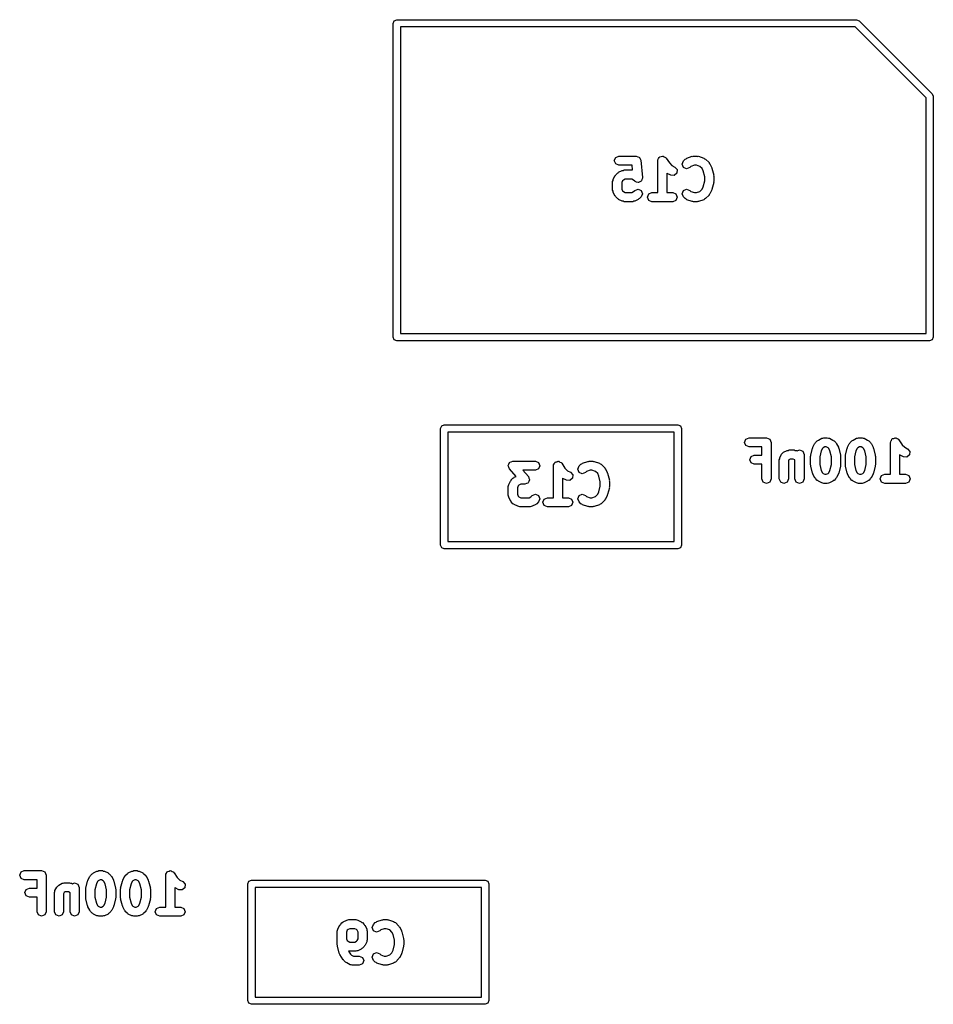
# Model space of a CAD drawing. Extents: x -30 to 247, y -88 to 102.
# Tile 23 of 26: x 118 to 130, y 45 to 58. Entities that reach past the tile are written whole.
import ezdxf

# ---------------------------------------------------------------- set-up
doc = ezdxf.new("R2010")
doc.units = 0
doc.layers.add('BLACK', color=7, linetype='CONTINUOUS')

msp = doc.modelspace()

# ---------------------------------------------------------------- linework, layer by layer
at = {"layer": 'BLACK', "linetype": 'CONTINUOUS'}
for p, q in [((122.69, 58.27), (122.705, 58.3054)), ((122.705, 58.3054), (122.74, 58.32)), ((122.74, 58.32), (129.04, 58.32)), ((129.04, 58.32), (129.075, 58.3054)), ((129.075, 58.3054), (130.075, 57.3054)), ((122.69, 53.97), (122.69, 58.27)), ((122.79, 58.22), (122.79, 54.02)), ((129.019, 58.22), (122.79, 58.22)), ((129.99, 57.2493), (129.019, 58.22)), ((129.99, 54.02), (129.99, 57.2493)), ((130.075, 57.3054), (130.09, 57.27)), ((130.09, 57.27), (130.09, 53.97)), ((125.72, 56.3887), (125.739, 56.4329)), ((125.739, 56.3445), (125.72, 56.3887)), ((125.739, 56.4329), (125.783, 56.4512)), ((125.783, 56.4512), (126.021, 56.4512)), ((126.021, 56.4512), (126.04, 56.4431)), ((126.04, 56.4431), (126.061, 56.4371)), ((126.061, 56.4371), (126.062, 56.4342)), ((126.062, 56.4342), (126.065, 56.4329)), ((126.065, 56.4329), (126.073, 56.4134)), ((126.073, 56.4134), (126.083, 56.3949)), ((126.083, 56.3949), (126.107, 56.1568)), ((126.316, 56.3887), (126.318, 56.3946)), ((126.316, 55.9512), (126.316, 56.3887)), ((126.317, 56.4009), (126.327, 56.4161)), ((126.318, 56.3946), (126.317, 56.4009)), ((126.327, 56.4161), (126.334, 56.4329)), ((126.334, 56.4329), (126.34, 56.4353)), ((126.34, 56.4353), (126.343, 56.4407)), ((126.343, 56.4407), (126.361, 56.4442)), ((126.361, 56.4442), (126.378, 56.4512)), ((126.378, 56.4512), (126.384, 56.4487)), ((126.384, 56.4487), (126.39, 56.45)), ((126.39, 56.45), (126.405, 56.4399)), ((126.405, 56.4399), (126.422, 56.4329)), ((126.422, 56.4329), (126.425, 56.4269)), ((126.425, 56.4269), (126.43, 56.4234)), ((126.43, 56.4234), (126.474, 56.3571)), ((126.667, 56.3853), (126.691, 56.4091)), ((126.691, 56.4091), (126.704, 56.4146)), ((126.704, 56.4146), (126.715, 56.4242)), ((126.715, 56.4242), (126.787, 56.448)), ((126.787, 56.448), (126.797, 56.4473)), ((126.797, 56.4473), (126.807, 56.4512)), ((126.807, 56.4512), (126.854, 56.4512)), ((126.854, 56.4512), (126.864, 56.4473)), ((126.864, 56.4473), (126.874, 56.448)), ((126.874, 56.448), (126.945, 56.4242)), ((126.945, 56.4242), (126.956, 56.4146)), ((126.956, 56.4146), (126.97, 56.4091)), ((126.97, 56.4091), (127.018, 56.3615)), ((125.783, 56.3262), (125.739, 56.3445)), ((125.779, 56.2303), (125.826, 56.2541)), ((125.964, 56.3262), (125.783, 56.3262)), ((125.826, 56.2541), (125.841, 56.2551)), ((125.841, 56.2551), (125.854, 56.2607)), ((125.854, 56.2607), (125.971, 56.2607)), ((125.971, 56.2607), (125.964, 56.3262)), ((126.474, 56.3571), (126.51, 56.321)), ((126.51, 56.321), (126.549, 56.3017)), ((126.549, 56.3017), (126.58, 56.2656)), ((126.58, 56.2656), (126.577, 56.2179)), ((126.649, 56.3411), (126.667, 56.3853)), ((126.667, 56.2969), (126.649, 56.3411)), ((126.711, 56.2786), (126.667, 56.2969)), ((126.756, 56.2969), (126.711, 56.2786)), ((126.769, 56.3103), (126.756, 56.2969)), ((126.817, 56.3262), (126.769, 56.3103)), ((126.844, 56.3262), (126.817, 56.3262)), ((126.892, 56.3103), (126.844, 56.3262)), ((126.922, 56.2802), (126.892, 56.3103)), ((126.938, 56.2478), (126.922, 56.2802)), ((127.018, 56.3615), (127.021, 56.352)), ((127.021, 56.352), (127.029, 56.3452)), ((127.029, 56.3452), (127.053, 56.2976)), ((127.053, 56.2976), (127.054, 56.2905)), ((127.054, 56.2905), (127.058, 56.2848)), ((127.058, 56.2848), (127.082, 56.1896)), ((125.702, 56.1164), (125.703, 56.1309)), ((125.703, 56.1309), (125.727, 56.1785)), ((125.727, 56.1785), (125.735, 56.1853)), ((125.735, 56.1853), (125.739, 56.1948)), ((125.739, 56.1948), (125.762, 56.2186)), ((125.762, 56.2186), (125.772, 56.2225)), ((125.772, 56.2225), (125.779, 56.2303)), ((125.844, 56.123), (125.834, 56.1136)), ((125.869, 56.1357), (125.844, 56.123)), ((125.959, 56.1357), (125.869, 56.1357)), ((125.984, 56.123), (125.959, 56.1357)), ((126.001, 56.1064), (125.984, 56.123)), ((126.099, 56.1312), (126.093, 56.111)), ((126.107, 56.1506), (126.099, 56.1312)), ((126.107, 56.1568), (126.106, 56.1536)), ((126.106, 56.1536), (126.107, 56.1506)), ((126.445, 56.2137), (126.441, 56.2193)), ((126.441, 56.2193), (126.441, 55.9512)), ((126.493, 56.1899), (126.445, 56.2137)), ((126.541, 56.1865), (126.493, 56.1899)), ((126.577, 56.2179), (126.541, 56.1865)), ((126.958, 56.1667), (126.938, 56.2478)), ((126.958, 56.1107), (126.958, 56.1667)), ((127.082, 56.1896), (127.08, 56.1817)), ((127.08, 56.1817), (127.083, 56.1744)), ((127.083, 56.1744), (127.083, 56.103)), ((125.697, 56.103), (125.702, 56.1164)), ((125.697, 55.9839), (125.697, 56.103)), ((125.702, 55.9705), (125.697, 55.9839)), ((125.834, 56.1136), (125.822, 56.0882)), ((125.822, 56.0882), (125.822, 55.9987)), ((125.822, 55.9987), (125.834, 55.9733)), ((126.004, 56.1051), (126.001, 56.1064)), ((126.001, 55.9805), (126.045, 55.9988)), ((126.005, 56.1022), (126.004, 56.1051)), ((126.025, 56.0961), (126.005, 56.1022)), ((126.045, 56.0881), (126.025, 56.0961)), ((126.048, 56.0894), (126.045, 56.0881)), ((126.045, 55.9988), (126.089, 55.9805)), ((126.051, 56.0884), (126.048, 56.0894)), ((126.07, 56.0983), (126.051, 56.0884)), ((126.089, 56.1064), (126.07, 56.0983)), ((126.09, 56.1095), (126.089, 56.1064)), ((126.093, 56.111), (126.09, 56.1095)), ((126.667, 55.9805), (126.711, 55.9988)), ((126.711, 55.9988), (126.756, 55.9805)), ((126.892, 55.9671), (126.922, 55.9971)), ((126.922, 55.9971), (126.938, 56.0296)), ((126.938, 56.0296), (126.958, 56.1107)), ((127.054, 55.9869), (127.053, 55.9798)), ((127.058, 55.9926), (127.054, 55.9869)), ((127.082, 56.0878), (127.058, 55.9926)), ((127.083, 56.103), (127.08, 56.0957)), ((127.08, 56.0957), (127.082, 56.0878)), ((125.703, 55.956), (125.702, 55.9705)), ((125.727, 55.9084), (125.703, 55.956)), ((125.735, 55.9016), (125.727, 55.9084)), ((125.739, 55.8921), (125.735, 55.9016)), ((125.762, 55.8683), (125.739, 55.8921)), ((125.772, 55.8644), (125.762, 55.8683)), ((125.779, 55.8566), (125.772, 55.8644)), ((125.826, 55.8328), (125.779, 55.8566)), ((125.834, 55.9733), (125.844, 55.9639)), ((125.844, 55.9639), (125.869, 55.9512)), ((125.869, 55.9512), (125.959, 55.9512)), ((125.959, 55.9512), (125.984, 55.9639)), ((125.984, 55.9639), (126.001, 55.9805)), ((126.049, 55.8566), (126.001, 55.8328)), ((126.056, 55.8644), (126.049, 55.8566)), ((126.065, 55.8683), (126.056, 55.8644)), ((126.089, 55.8921), (126.065, 55.8683)), ((126.089, 55.9805), (126.107, 55.9363)), ((126.107, 55.9363), (126.089, 55.8921)), ((126.173, 55.8887), (126.191, 55.9329)), ((126.191, 55.8445), (126.173, 55.8887)), ((126.191, 55.9329), (126.235, 55.9512)), ((126.235, 55.9512), (126.316, 55.9512)), ((126.441, 55.9512), (126.521, 55.9512)), ((126.521, 55.9512), (126.565, 55.9329)), ((126.565, 55.9329), (126.583, 55.8887)), ((126.583, 55.8887), (126.565, 55.8445)), ((126.649, 55.9363), (126.667, 55.9805)), ((126.667, 55.8921), (126.649, 55.9363)), ((126.691, 55.8683), (126.667, 55.8921)), ((126.704, 55.8627), (126.691, 55.8683)), ((126.715, 55.8532), (126.704, 55.8627)), ((126.787, 55.8294), (126.715, 55.8532)), ((126.756, 55.9805), (126.769, 55.9671)), ((126.769, 55.9671), (126.817, 55.9512)), ((126.817, 55.9512), (126.844, 55.9512)), ((126.844, 55.9512), (126.892, 55.9671)), ((126.945, 55.8532), (126.874, 55.8294)), ((126.956, 55.8627), (126.945, 55.8532)), ((126.97, 55.8683), (126.956, 55.8627)), ((127.018, 55.9159), (126.97, 55.8683)), ((127.021, 55.9254), (127.018, 55.9159)), ((127.029, 55.9322), (127.021, 55.9254)), ((127.053, 55.9798), (127.029, 55.9322)), ((125.841, 55.8318), (125.826, 55.8328)), ((125.854, 55.8262), (125.841, 55.8318)), ((125.973, 55.8262), (125.854, 55.8262)), ((125.987, 55.8318), (125.973, 55.8262)), ((126.001, 55.8328), (125.987, 55.8318)), ((126.235, 55.8262), (126.191, 55.8445)), ((126.378, 55.8262), (126.235, 55.8262)), ((126.521, 55.8262), (126.378, 55.8262)), ((126.565, 55.8445), (126.521, 55.8262)), ((126.797, 55.8301), (126.787, 55.8294)), ((126.807, 55.8262), (126.797, 55.8301)), ((126.854, 55.8262), (126.807, 55.8262)), ((126.864, 55.8301), (126.854, 55.8262)), ((126.874, 55.8294), (126.864, 55.8301)), ((122.705, 53.9346), (122.69, 53.97)), ((122.79, 54.02), (129.99, 54.02)), ((130.09, 53.97), (130.075, 53.9346)), ((122.74, 53.92), (122.705, 53.9346)), ((130.04, 53.92), (122.74, 53.92)), ((130.075, 53.9346), (130.04, 53.92)), ((123.34, 52.72), (123.355, 52.7554)), ((123.355, 52.7554), (123.39, 52.77)), ((123.39, 52.77), (126.59, 52.77)), ((126.59, 52.77), (126.625, 52.7554)), ((126.625, 52.7554), (126.64, 52.72)), ((123.34, 51.12), (123.34, 52.72)), ((123.44, 52.67), (123.44, 51.17)), ((126.54, 52.67), (123.44, 52.67)), ((126.54, 51.17), (126.54, 52.67)), ((126.64, 52.72), (126.64, 51.12)), ((127.504, 52.5287), (127.522, 52.5729)), ((127.522, 52.4845), (127.504, 52.5287)), ((127.522, 52.5729), (127.567, 52.5912)), ((127.567, 52.4662), (127.522, 52.4845)), ((127.567, 52.5912), (127.805, 52.5912)), ((127.805, 52.5912), (127.849, 52.5729)), ((127.849, 52.5729), (127.867, 52.5287)), ((127.867, 52.5287), (127.867, 52.0287)), ((128.439, 52.4614), (128.463, 52.509)), ((128.463, 52.509), (128.471, 52.5158)), ((128.471, 52.5158), (128.475, 52.5253)), ((128.475, 52.5253), (128.499, 52.5491)), ((128.499, 52.5491), (128.508, 52.553)), ((128.508, 52.553), (128.515, 52.5608)), ((128.515, 52.5608), (128.563, 52.5846)), ((128.563, 52.5846), (128.577, 52.5856)), ((128.577, 52.5856), (128.59, 52.5912)), ((128.59, 52.5912), (128.638, 52.5912)), ((128.638, 52.5912), (128.652, 52.5856)), ((128.652, 52.5856), (128.666, 52.5846)), ((128.666, 52.5846), (128.714, 52.5608)), ((128.714, 52.5608), (128.72, 52.553)), ((128.72, 52.553), (128.73, 52.5491)), ((128.73, 52.5491), (128.754, 52.5253)), ((128.754, 52.5253), (128.758, 52.5158)), ((128.758, 52.5158), (128.765, 52.509)), ((128.765, 52.509), (128.789, 52.4614)), ((128.916, 52.4614), (128.939, 52.509)), ((128.939, 52.509), (128.947, 52.5158)), ((128.947, 52.5158), (128.951, 52.5253)), ((128.951, 52.5253), (128.975, 52.5491)), ((128.975, 52.5491), (128.984, 52.553)), ((128.984, 52.553), (128.991, 52.5608)), ((128.991, 52.5608), (129.039, 52.5846)), ((129.039, 52.5846), (129.053, 52.5856)), ((129.053, 52.5856), (129.067, 52.5912)), ((129.067, 52.5912), (129.114, 52.5912)), ((129.114, 52.5912), (129.128, 52.5856)), ((129.128, 52.5856), (129.142, 52.5846)), ((129.142, 52.5846), (129.19, 52.5608)), ((129.19, 52.5608), (129.197, 52.553)), ((129.197, 52.553), (129.206, 52.5491)), ((129.206, 52.5491), (129.23, 52.5253)), ((129.23, 52.5253), (129.234, 52.5158)), ((129.234, 52.5158), (129.242, 52.509)), ((129.242, 52.509), (129.265, 52.4614)), ((129.504, 52.5287), (129.507, 52.5346)), ((129.504, 52.0912), (129.504, 52.5287)), ((129.505, 52.5409), (129.516, 52.5561)), ((129.507, 52.5346), (129.505, 52.5409)), ((129.516, 52.5561), (129.522, 52.5729)), ((129.522, 52.5729), (129.528, 52.5753)), ((129.528, 52.5753), (129.532, 52.5807)), ((129.532, 52.5807), (129.55, 52.5842)), ((129.55, 52.5842), (129.567, 52.5912)), ((129.567, 52.5912), (129.573, 52.5887)), ((129.573, 52.5887), (129.579, 52.59)), ((129.579, 52.59), (129.594, 52.5799)), ((129.594, 52.5799), (129.611, 52.5729)), ((129.611, 52.5729), (129.613, 52.5669)), ((129.613, 52.5669), (129.619, 52.5634)), ((129.619, 52.5634), (129.663, 52.4971)), ((129.663, 52.4971), (129.699, 52.461)), ((127.742, 52.4662), (127.567, 52.4662)), ((127.594, 52.3348), (127.638, 52.3531)), ((127.638, 52.3531), (127.742, 52.3531)), ((127.742, 52.3531), (127.742, 52.4662)), ((127.987, 52.3185), (128.011, 52.3662)), ((128.011, 52.3662), (128.026, 52.3791)), ((128.026, 52.3791), (128.039, 52.3941)), ((128.039, 52.3941), (128.086, 52.4179)), ((128.086, 52.4179), (128.101, 52.419)), ((128.101, 52.419), (128.114, 52.4245)), ((128.114, 52.4245), (128.186, 52.4245)), ((128.186, 52.4245), (128.199, 52.419)), ((128.199, 52.419), (128.214, 52.4179)), ((128.214, 52.4179), (128.226, 52.4117)), ((128.226, 52.4117), (128.257, 52.4245)), ((128.257, 52.4245), (128.301, 52.4062)), ((128.301, 52.4062), (128.32, 52.362)), ((128.32, 52.362), (128.32, 52.0287)), ((128.409, 52.3382), (128.412, 52.3455)), ((128.411, 52.3534), (128.435, 52.4486)), ((128.412, 52.3455), (128.411, 52.3534)), ((128.435, 52.4486), (128.439, 52.4543)), ((128.439, 52.4543), (128.439, 52.4614)), ((128.554, 52.4116), (128.534, 52.3305)), ((128.57, 52.4441), (128.554, 52.4116)), ((128.58, 52.4535), (128.57, 52.4441)), ((128.605, 52.4662), (128.58, 52.4535)), ((128.623, 52.4662), (128.605, 52.4662)), ((128.649, 52.4535), (128.623, 52.4662)), ((128.658, 52.444), (128.649, 52.4535)), ((128.674, 52.4116), (128.658, 52.444)), ((128.695, 52.3305), (128.674, 52.4116)), ((128.789, 52.4614), (128.79, 52.4543)), ((128.79, 52.4543), (128.794, 52.4486)), ((128.794, 52.4486), (128.818, 52.3534)), ((128.818, 52.3534), (128.817, 52.3455)), ((128.817, 52.3455), (128.82, 52.3382)), ((128.885, 52.3382), (128.888, 52.3455)), ((128.887, 52.3534), (128.911, 52.4486)), ((128.888, 52.3455), (128.887, 52.3534)), ((128.911, 52.4486), (128.915, 52.4543)), ((128.915, 52.4543), (128.916, 52.4614)), ((129.03, 52.4116), (129.01, 52.3305)), ((129.047, 52.4441), (129.03, 52.4116)), ((129.056, 52.4535), (129.047, 52.4441)), ((129.081, 52.4662), (129.056, 52.4535)), ((129.1, 52.4662), (129.081, 52.4662)), ((129.125, 52.4535), (129.1, 52.4662)), ((129.134, 52.444), (129.125, 52.4535)), ((129.151, 52.4116), (129.134, 52.444)), ((129.171, 52.3305), (129.151, 52.4116)), ((129.265, 52.4614), (129.266, 52.4543)), ((129.266, 52.4543), (129.27, 52.4486)), ((129.27, 52.4486), (129.294, 52.3534)), ((129.294, 52.3534), (129.293, 52.3455)), ((129.293, 52.3455), (129.296, 52.3382)), ((129.634, 52.3537), (129.629, 52.3593)), ((129.629, 52.3593), (129.629, 52.0912)), ((129.682, 52.3299), (129.634, 52.3537)), ((129.699, 52.461), (129.737, 52.4417)), ((129.765, 52.3579), (129.729, 52.3265)), ((129.737, 52.4417), (129.769, 52.4056)), ((129.769, 52.4056), (129.765, 52.3579)), ((124.267, 52.2128), (124.276, 52.2326)), ((124.267, 52.2107), (124.267, 52.2128)), ((124.267, 52.2087), (124.267, 52.2107)), ((124.275, 52.1884), (124.267, 52.2087)), ((124.276, 52.2326), (124.285, 52.2529)), ((124.285, 52.2529), (124.287, 52.2537)), ((124.287, 52.2537), (124.288, 52.2557)), ((124.288, 52.2557), (124.309, 52.2628)), ((124.309, 52.2628), (124.329, 52.2712)), ((124.329, 52.2712), (124.639, 52.2712)), ((124.639, 52.2712), (124.683, 52.2529)), ((124.683, 52.2529), (124.701, 52.2087)), ((124.701, 52.2087), (124.683, 52.1645)), ((124.886, 52.2087), (124.888, 52.2146)), ((124.886, 51.7712), (124.886, 52.2087)), ((124.887, 52.2209), (124.897, 52.2361)), ((124.888, 52.2146), (124.887, 52.2209)), ((124.897, 52.2361), (124.904, 52.2529)), ((124.904, 52.2529), (124.91, 52.2553)), ((124.91, 52.2553), (124.913, 52.2607)), ((124.913, 52.2607), (124.931, 52.2642)), ((124.931, 52.2642), (124.948, 52.2712)), ((124.948, 52.2712), (124.954, 52.2687)), ((124.954, 52.2687), (124.96, 52.27)), ((124.96, 52.27), (124.975, 52.2599)), ((124.975, 52.2599), (124.992, 52.2529)), ((124.992, 52.2529), (124.995, 52.2469)), ((124.995, 52.2469), (125, 52.2434)), ((125, 52.2434), (125.044, 52.1771)), ((125.237, 52.2053), (125.261, 52.2291)), ((125.261, 52.2291), (125.274, 52.2346)), ((125.274, 52.2346), (125.285, 52.2442)), ((125.285, 52.2442), (125.357, 52.268)), ((125.357, 52.268), (125.367, 52.2673)), ((125.367, 52.2673), (125.377, 52.2712)), ((125.377, 52.2712), (125.424, 52.2712)), ((125.424, 52.2712), (125.434, 52.2673)), ((125.434, 52.2673), (125.444, 52.268)), ((125.444, 52.268), (125.515, 52.2442)), ((125.515, 52.2442), (125.526, 52.2346)), ((125.526, 52.2346), (125.54, 52.2291)), ((125.54, 52.2291), (125.588, 52.1815)), ((127.576, 52.2906), (127.594, 52.3348)), ((127.594, 52.2464), (127.576, 52.2906)), ((127.638, 52.2281), (127.594, 52.2464)), ((127.742, 52.2281), (127.638, 52.2281)), ((127.742, 52.0287), (127.742, 52.2281)), ((127.98, 52.2906), (127.986, 52.304)), ((127.98, 52.0287), (127.98, 52.2906)), ((127.986, 52.304), (127.987, 52.3185)), ((128.113, 52.2916), (128.105, 52.2758)), ((128.105, 52.2758), (128.105, 52.0287)), ((128.129, 52.2995), (128.113, 52.2916)), ((128.171, 52.2995), (128.129, 52.2995)), ((128.195, 52.2877), (128.171, 52.2995)), ((128.195, 52.0287), (128.195, 52.2877)), ((128.409, 52.2192), (128.409, 52.3382)), ((128.412, 52.2118), (128.409, 52.2192)), ((128.411, 52.204), (128.412, 52.2118)), ((128.534, 52.3305), (128.534, 52.2269)), ((128.534, 52.2269), (128.554, 52.1457)), ((128.674, 52.1457), (128.695, 52.2269)), ((128.695, 52.2269), (128.695, 52.3305)), ((128.82, 52.2192), (128.817, 52.2118)), ((128.817, 52.2118), (128.818, 52.204)), ((128.82, 52.3382), (128.82, 52.2192)), ((128.885, 52.2192), (128.885, 52.3382)), ((128.888, 52.2118), (128.885, 52.2192)), ((128.887, 52.204), (128.888, 52.2118)), ((129.01, 52.3305), (129.01, 52.2269)), ((129.01, 52.2269), (129.03, 52.1457)), ((129.151, 52.1457), (129.171, 52.2269)), ((129.171, 52.2269), (129.171, 52.3305)), ((129.296, 52.2192), (129.293, 52.2118)), ((129.293, 52.2118), (129.294, 52.204)), ((129.296, 52.3382), (129.296, 52.2192)), ((129.729, 52.3265), (129.682, 52.3299)), ((124.282, 52.1675), (124.275, 52.1884)), ((124.374, 52.0628), (124.282, 52.1675)), ((124.639, 52.1462), (124.467, 52.1462)), ((124.467, 52.1462), (124.543, 52.0594)), ((124.683, 52.1645), (124.639, 52.1462)), ((125.044, 52.1771), (125.08, 52.141)), ((125.08, 52.141), (125.119, 52.1217)), ((125.119, 52.1217), (125.15, 52.0856)), ((125.15, 52.0856), (125.147, 52.0379)), ((125.219, 52.1611), (125.237, 52.2053)), ((125.237, 52.1169), (125.219, 52.1611)), ((125.281, 52.0986), (125.237, 52.1169)), ((125.326, 52.1169), (125.281, 52.0986)), ((125.339, 52.1303), (125.326, 52.1169)), ((125.387, 52.1462), (125.339, 52.1303)), ((125.414, 52.1462), (125.387, 52.1462)), ((125.462, 52.1303), (125.414, 52.1462)), ((125.492, 52.1002), (125.462, 52.1303)), ((125.508, 52.0678), (125.492, 52.1002)), ((125.588, 52.1815), (125.591, 52.172)), ((125.591, 52.172), (125.599, 52.1652)), ((125.599, 52.1652), (125.623, 52.1176)), ((125.623, 52.1176), (125.624, 52.1105)), ((125.624, 52.1105), (125.628, 52.1048)), ((125.628, 52.1048), (125.652, 52.0096)), ((128.435, 52.1088), (128.411, 52.204)), ((128.439, 52.1031), (128.435, 52.1088)), ((128.439, 52.096), (128.439, 52.1031)), ((128.463, 52.0484), (128.439, 52.096)), ((128.554, 52.1457), (128.57, 52.1133)), ((128.57, 52.1133), (128.58, 52.1039)), ((128.58, 52.1039), (128.605, 52.0912)), ((128.605, 52.0912), (128.623, 52.0912)), ((128.623, 52.0912), (128.649, 52.1039)), ((128.649, 52.1039), (128.658, 52.1133)), ((128.658, 52.1133), (128.674, 52.1457)), ((128.789, 52.096), (128.765, 52.0484)), ((128.79, 52.1031), (128.789, 52.096)), ((128.794, 52.1088), (128.79, 52.1031)), ((128.818, 52.204), (128.794, 52.1088)), ((128.911, 52.1088), (128.887, 52.204)), ((128.915, 52.1031), (128.911, 52.1088)), ((128.916, 52.096), (128.915, 52.1031)), ((128.939, 52.0484), (128.916, 52.096)), ((129.03, 52.1457), (129.047, 52.1133)), ((129.047, 52.1133), (129.056, 52.1039)), ((129.056, 52.1039), (129.081, 52.0912)), ((129.081, 52.0912), (129.1, 52.0912)), ((129.1, 52.0912), (129.125, 52.1039)), ((129.125, 52.1039), (129.134, 52.1133)), ((129.134, 52.1133), (129.151, 52.1457)), ((129.265, 52.096), (129.242, 52.0484)), ((129.266, 52.1031), (129.265, 52.096)), ((129.27, 52.1088), (129.266, 52.1031)), ((129.294, 52.204), (129.27, 52.1088)), ((129.361, 52.0287), (129.38, 52.0729)), ((129.38, 52.0729), (129.424, 52.0912)), ((129.424, 52.0912), (129.504, 52.0912)), ((129.629, 52.0912), (129.71, 52.0912)), ((129.71, 52.0912), (129.754, 52.0729)), ((129.754, 52.0729), (129.772, 52.0287)), ((124.272, 51.9364), (124.273, 51.9509)), ((124.273, 51.9509), (124.297, 51.9985)), ((124.297, 51.9985), (124.305, 52.0053)), ((124.305, 52.0053), (124.309, 52.0148)), ((124.309, 52.0148), (124.332, 52.0386)), ((124.332, 52.0386), (124.342, 52.0425)), ((124.342, 52.0425), (124.349, 52.0503)), ((124.349, 52.0503), (124.374, 52.0628)), ((124.414, 51.943), (124.404, 51.9336)), ((124.439, 51.9557), (124.414, 51.943)), ((124.496, 51.9557), (124.439, 51.9557)), ((124.516, 51.9641), (124.496, 51.9557)), ((124.537, 51.9712), (124.516, 51.9641)), ((124.538, 51.9732), (124.537, 51.9712)), ((124.54, 51.974), (124.538, 51.9732)), ((124.548, 51.9943), (124.54, 51.974)), ((124.543, 52.0594), (124.55, 52.0385)), ((124.558, 52.0141), (124.548, 51.9943)), ((124.55, 52.0385), (124.558, 52.0182)), ((124.558, 52.0182), (124.557, 52.0162)), ((124.557, 52.0162), (124.558, 52.0141)), ((125.015, 52.0337), (125.011, 52.0393)), ((125.011, 52.0393), (125.011, 51.7712)), ((125.063, 52.0099), (125.015, 52.0337)), ((125.111, 52.0065), (125.063, 52.0099)), ((125.147, 52.0379), (125.111, 52.0065)), ((125.528, 51.9867), (125.508, 52.0678)), ((125.528, 51.9307), (125.528, 51.9867)), ((125.652, 52.0096), (125.65, 52.0017)), ((125.65, 52.0017), (125.653, 51.9944)), ((125.653, 51.9944), (125.653, 51.923)), ((127.761, 51.9845), (127.742, 52.0287)), ((127.805, 51.9662), (127.761, 51.9845)), ((127.849, 51.9845), (127.805, 51.9662)), ((127.867, 52.0287), (127.849, 51.9845)), ((127.999, 51.9845), (127.98, 52.0287)), ((128.043, 51.9662), (127.999, 51.9845)), ((128.087, 51.9845), (128.043, 51.9662)), ((128.105, 52.0287), (128.087, 51.9845)), ((128.213, 51.9845), (128.195, 52.0287)), ((128.257, 51.9662), (128.213, 51.9845)), ((128.301, 51.9845), (128.257, 51.9662)), ((128.32, 52.0287), (128.301, 51.9845)), ((128.471, 52.0416), (128.463, 52.0484)), ((128.475, 52.0321), (128.471, 52.0416)), ((128.499, 52.0083), (128.475, 52.0321)), ((128.508, 52.0044), (128.499, 52.0083)), ((128.515, 51.9966), (128.508, 52.0044)), ((128.563, 51.9728), (128.515, 51.9966)), ((128.577, 51.9718), (128.563, 51.9728)), ((128.59, 51.9662), (128.577, 51.9718)), ((128.638, 51.9662), (128.59, 51.9662)), ((128.652, 51.9718), (128.638, 51.9662)), ((128.666, 51.9728), (128.652, 51.9718)), ((128.714, 51.9966), (128.666, 51.9728)), ((128.72, 52.0044), (128.714, 51.9966)), ((128.73, 52.0083), (128.72, 52.0044)), ((128.754, 52.0321), (128.73, 52.0083)), ((128.758, 52.0416), (128.754, 52.0321)), ((128.765, 52.0484), (128.758, 52.0416)), ((128.947, 52.0416), (128.939, 52.0484)), ((128.951, 52.0321), (128.947, 52.0416)), ((128.975, 52.0083), (128.951, 52.0321)), ((128.984, 52.0044), (128.975, 52.0083)), ((128.991, 51.9966), (128.984, 52.0044)), ((129.039, 51.9728), (128.991, 51.9966)), ((129.053, 51.9718), (129.039, 51.9728)), ((129.067, 51.9662), (129.053, 51.9718)), ((129.114, 51.9662), (129.067, 51.9662)), ((129.128, 51.9718), (129.114, 51.9662)), ((129.142, 51.9728), (129.128, 51.9718)), ((129.19, 51.9966), (129.142, 51.9728)), ((129.197, 52.0044), (129.19, 51.9966)), ((129.206, 52.0083), (129.197, 52.0044)), ((129.23, 52.0321), (129.206, 52.0083)), ((129.234, 52.0416), (129.23, 52.0321)), ((129.242, 52.0484), (129.234, 52.0416)), ((129.38, 51.9845), (129.361, 52.0287)), ((129.424, 51.9662), (129.38, 51.9845)), ((129.567, 51.9662), (129.424, 51.9662)), ((129.71, 51.9662), (129.567, 51.9662)), ((129.754, 51.9845), (129.71, 51.9662)), ((129.772, 52.0287), (129.754, 51.9845)), ((124.267, 51.923), (124.272, 51.9364)), ((124.267, 51.8039), (124.267, 51.923)), ((124.272, 51.7905), (124.267, 51.8039)), ((124.404, 51.9336), (124.392, 51.9082)), ((124.392, 51.9082), (124.392, 51.8187)), ((124.392, 51.8187), (124.404, 51.7933)), ((124.594, 51.8005), (124.639, 51.8188)), ((124.639, 51.8188), (124.683, 51.8005)), ((125.237, 51.8005), (125.281, 51.8188)), ((125.281, 51.8188), (125.326, 51.8005)), ((125.462, 51.7871), (125.492, 51.8171)), ((125.492, 51.8171), (125.508, 51.8496)), ((125.508, 51.8496), (125.528, 51.9307)), ((125.624, 51.8069), (125.623, 51.7998)), ((125.628, 51.8126), (125.624, 51.8069)), ((125.652, 51.9078), (125.628, 51.8126)), ((125.653, 51.923), (125.65, 51.9157)), ((125.65, 51.9157), (125.652, 51.9078)), ((124.273, 51.776), (124.272, 51.7905)), ((124.297, 51.7284), (124.273, 51.776)), ((124.305, 51.7216), (124.297, 51.7284)), ((124.309, 51.7121), (124.305, 51.7216)), ((124.332, 51.6883), (124.309, 51.7121)), ((124.342, 51.6844), (124.332, 51.6883)), ((124.349, 51.6766), (124.342, 51.6844)), ((124.396, 51.6528), (124.349, 51.6766)), ((124.404, 51.7933), (124.414, 51.7839)), ((124.414, 51.7839), (124.439, 51.7712)), ((124.439, 51.7712), (124.552, 51.7712)), ((124.552, 51.7712), (124.578, 51.7839)), ((124.578, 51.7839), (124.594, 51.8005)), ((124.643, 51.6766), (124.595, 51.6528)), ((124.649, 51.6844), (124.643, 51.6766)), ((124.659, 51.6883), (124.649, 51.6844)), ((124.683, 51.7121), (124.659, 51.6883)), ((124.683, 51.8005), (124.701, 51.7563)), ((124.701, 51.7563), (124.683, 51.7121)), ((124.743, 51.7087), (124.761, 51.7529)), ((124.761, 51.6645), (124.743, 51.7087)), ((124.761, 51.7529), (124.805, 51.7712)), ((124.805, 51.7712), (124.886, 51.7712)), ((125.011, 51.7712), (125.091, 51.7712)), ((125.091, 51.7712), (125.135, 51.7529)), ((125.135, 51.7529), (125.153, 51.7087)), ((125.153, 51.7087), (125.135, 51.6645)), ((125.219, 51.7563), (125.237, 51.8005)), ((125.237, 51.7121), (125.219, 51.7563)), ((125.261, 51.6883), (125.237, 51.7121)), ((125.274, 51.6827), (125.261, 51.6883)), ((125.285, 51.6732), (125.274, 51.6827)), ((125.357, 51.6494), (125.285, 51.6732)), ((125.326, 51.8005), (125.339, 51.7871)), ((125.339, 51.7871), (125.387, 51.7712)), ((125.387, 51.7712), (125.414, 51.7712)), ((125.414, 51.7712), (125.462, 51.7871)), ((125.515, 51.6732), (125.444, 51.6494)), ((125.526, 51.6827), (125.515, 51.6732)), ((125.54, 51.6883), (125.526, 51.6827)), ((125.588, 51.7359), (125.54, 51.6883)), ((125.591, 51.7454), (125.588, 51.7359)), ((125.599, 51.7522), (125.591, 51.7454)), ((125.623, 51.7998), (125.599, 51.7522)), ((124.411, 51.6518), (124.396, 51.6528)), ((124.424, 51.6462), (124.411, 51.6518)), ((124.567, 51.6462), (124.424, 51.6462)), ((124.581, 51.6518), (124.567, 51.6462)), ((124.595, 51.6528), (124.581, 51.6518)), ((124.805, 51.6462), (124.761, 51.6645)), ((124.948, 51.6462), (124.805, 51.6462)), ((125.091, 51.6462), (124.948, 51.6462)), ((125.135, 51.6645), (125.091, 51.6462)), ((125.367, 51.6501), (125.357, 51.6494)), ((125.377, 51.6462), (125.367, 51.6501)), ((125.424, 51.6462), (125.377, 51.6462)), ((125.434, 51.6501), (125.424, 51.6462)), ((125.444, 51.6494), (125.434, 51.6501)), ((123.44, 51.17), (126.54, 51.17)), ((123.355, 51.0846), (123.34, 51.12)), ((123.39, 51.07), (123.355, 51.0846)), ((126.59, 51.07), (123.39, 51.07)), ((126.625, 51.0846), (126.59, 51.07)), ((126.64, 51.12), (126.625, 51.0846)), ((117.574, 46.5987), (117.592, 46.6429)), ((117.592, 46.5545), (117.574, 46.5987)), ((117.592, 46.6429), (117.637, 46.6612)), ((117.637, 46.5362), (117.592, 46.5545)), ((117.637, 46.6612), (117.875, 46.6612)), ((117.875, 46.6612), (117.919, 46.6429)), ((117.919, 46.6429), (117.937, 46.5987)), ((117.937, 46.5987), (117.937, 46.0987)), ((118.509, 46.5314), (118.533, 46.579)), ((118.533, 46.579), (118.541, 46.5858)), ((118.541, 46.5858), (118.545, 46.5953)), ((118.545, 46.5953), (118.569, 46.6191)), ((118.569, 46.6191), (118.578, 46.623)), ((118.578, 46.623), (118.585, 46.6308)), ((118.585, 46.6308), (118.633, 46.6546)), ((118.633, 46.6546), (118.647, 46.6556)), ((118.647, 46.6556), (118.66, 46.6612)), ((118.66, 46.6612), (118.708, 46.6612)), ((118.708, 46.6612), (118.722, 46.6556)), ((118.722, 46.6556), (118.736, 46.6546)), ((118.736, 46.6546), (118.784, 46.6308)), ((118.784, 46.6308), (118.79, 46.623)), ((118.79, 46.623), (118.8, 46.6191)), ((118.8, 46.6191), (118.824, 46.5953)), ((118.824, 46.5953), (118.828, 46.5858)), ((118.828, 46.5858), (118.835, 46.579)), ((118.835, 46.579), (118.859, 46.5314)), ((118.986, 46.5314), (119.009, 46.579)), ((119.009, 46.579), (119.017, 46.5858)), ((119.017, 46.5858), (119.021, 46.5953)), ((119.021, 46.5953), (119.045, 46.6191)), ((119.045, 46.6191), (119.054, 46.623)), ((119.054, 46.623), (119.061, 46.6308)), ((119.061, 46.6308), (119.109, 46.6546)), ((119.109, 46.6546), (119.123, 46.6556)), ((119.123, 46.6556), (119.137, 46.6612)), ((119.137, 46.6612), (119.184, 46.6612)), ((119.184, 46.6612), (119.198, 46.6556)), ((119.198, 46.6556), (119.212, 46.6546)), ((119.212, 46.6546), (119.26, 46.6308)), ((119.26, 46.6308), (119.267, 46.623)), ((119.267, 46.623), (119.276, 46.6191)), ((119.276, 46.6191), (119.3, 46.5953)), ((119.3, 46.5953), (119.304, 46.5858)), ((119.304, 46.5858), (119.312, 46.579)), ((119.312, 46.579), (119.335, 46.5314)), ((119.574, 46.5987), (119.577, 46.6046)), ((119.574, 46.1612), (119.574, 46.5987)), ((119.575, 46.6109), (119.586, 46.6261)), ((119.577, 46.6046), (119.575, 46.6109)), ((119.586, 46.6261), (119.592, 46.6429)), ((119.592, 46.6429), (119.598, 46.6453)), ((119.598, 46.6453), (119.602, 46.6507)), ((119.602, 46.6507), (119.62, 46.6542)), ((119.62, 46.6542), (119.637, 46.6612)), ((119.637, 46.6612), (119.643, 46.6587)), ((119.643, 46.6587), (119.649, 46.66)), ((119.649, 46.66), (119.664, 46.6499)), ((119.664, 46.6499), (119.681, 46.6429)), ((119.681, 46.6429), (119.683, 46.6369)), ((119.683, 46.6369), (119.689, 46.6334)), ((119.689, 46.6334), (119.733, 46.5671)), ((119.733, 46.5671), (119.769, 46.531)), ((117.812, 46.5362), (117.637, 46.5362)), ((117.664, 46.4048), (117.708, 46.4231)), ((117.708, 46.4231), (117.812, 46.4231)), ((117.812, 46.4231), (117.812, 46.5362)), ((118.057, 46.3885), (118.081, 46.4362)), ((118.081, 46.4362), (118.096, 46.4491)), ((118.096, 46.4491), (118.109, 46.4641)), ((118.109, 46.4641), (118.156, 46.4879)), ((118.156, 46.4879), (118.171, 46.489)), ((118.171, 46.489), (118.184, 46.4945)), ((118.184, 46.4945), (118.256, 46.4945)), ((118.256, 46.4945), (118.269, 46.489)), ((118.269, 46.489), (118.284, 46.4879)), ((118.284, 46.4879), (118.296, 46.4817)), ((118.296, 46.4817), (118.327, 46.4945)), ((118.327, 46.4945), (118.371, 46.4762)), ((118.371, 46.4762), (118.39, 46.432)), ((118.39, 46.432), (118.39, 46.0987)), ((118.479, 46.4082), (118.482, 46.4155)), ((118.479, 46.2892), (118.479, 46.4082)), ((118.481, 46.4234), (118.505, 46.5186)), ((118.482, 46.4155), (118.481, 46.4234)), ((118.505, 46.5186), (118.509, 46.5243)), ((118.509, 46.5243), (118.509, 46.5314)), ((118.624, 46.4816), (118.604, 46.4005)), ((118.64, 46.5141), (118.624, 46.4816)), ((118.65, 46.5235), (118.64, 46.5141)), ((118.675, 46.5362), (118.65, 46.5235)), ((118.693, 46.5362), (118.675, 46.5362)), ((118.719, 46.5235), (118.693, 46.5362)), ((118.728, 46.514), (118.719, 46.5235)), ((118.744, 46.4816), (118.728, 46.514)), ((118.765, 46.4005), (118.744, 46.4816)), ((118.859, 46.5314), (118.86, 46.5243)), ((118.86, 46.5243), (118.864, 46.5186)), ((118.864, 46.5186), (118.888, 46.4234)), ((118.888, 46.4234), (118.887, 46.4155)), ((118.887, 46.4155), (118.89, 46.4082)), ((118.89, 46.4082), (118.89, 46.2892)), ((118.955, 46.4082), (118.958, 46.4155)), ((118.955, 46.2892), (118.955, 46.4082)), ((118.957, 46.4234), (118.981, 46.5186)), ((118.958, 46.4155), (118.957, 46.4234)), ((118.981, 46.5186), (118.985, 46.5243)), ((118.985, 46.5243), (118.986, 46.5314)), ((119.1, 46.4816), (119.08, 46.4005)), ((119.117, 46.5141), (119.1, 46.4816)), ((119.126, 46.5235), (119.117, 46.5141)), ((119.151, 46.5362), (119.126, 46.5235)), ((119.17, 46.5362), (119.151, 46.5362)), ((119.195, 46.5235), (119.17, 46.5362)), ((119.204, 46.514), (119.195, 46.5235)), ((119.221, 46.4816), (119.204, 46.514)), ((119.241, 46.4005), (119.221, 46.4816)), ((119.335, 46.5314), (119.336, 46.5243)), ((119.336, 46.5243), (119.34, 46.5186)), ((119.34, 46.5186), (119.364, 46.4234)), ((119.364, 46.4234), (119.363, 46.4155)), ((119.363, 46.4155), (119.366, 46.4082)), ((119.366, 46.4082), (119.366, 46.2892)), ((119.704, 46.4237), (119.699, 46.4293)), ((119.699, 46.4293), (119.699, 46.1612)), ((119.752, 46.3999), (119.704, 46.4237)), ((119.769, 46.531), (119.807, 46.5117)), ((119.835, 46.4279), (119.799, 46.3965)), ((119.807, 46.5117), (119.839, 46.4756)), ((119.839, 46.4756), (119.835, 46.4279)), ((120.7, 46.48), (120.715, 46.5154)), ((120.7, 44.88), (120.7, 46.48)), ((120.715, 46.5154), (120.75, 46.53)), ((120.75, 46.53), (123.95, 46.53)), ((120.8, 46.43), (120.8, 44.93)), ((123.9, 46.43), (120.8, 46.43)), ((123.9, 44.93), (123.9, 46.43)), ((123.95, 46.53), (123.985, 46.5154)), ((123.985, 46.5154), (124, 46.48)), ((124, 46.48), (124, 44.88)), ((117.646, 46.3606), (117.664, 46.4048)), ((117.664, 46.3164), (117.646, 46.3606)), ((117.708, 46.2981), (117.664, 46.3164)), ((117.812, 46.2981), (117.708, 46.2981)), ((117.812, 46.0987), (117.812, 46.2981)), ((118.05, 46.3606), (118.056, 46.374)), ((118.05, 46.0987), (118.05, 46.3606)), ((118.056, 46.374), (118.057, 46.3885)), ((118.183, 46.3616), (118.175, 46.3458)), ((118.175, 46.3458), (118.175, 46.0987)), ((118.199, 46.3695), (118.183, 46.3616)), ((118.241, 46.3695), (118.199, 46.3695)), ((118.265, 46.3577), (118.241, 46.3695)), ((118.265, 46.0987), (118.265, 46.3577)), ((118.482, 46.2818), (118.479, 46.2892)), ((118.481, 46.274), (118.482, 46.2818)), ((118.505, 46.1788), (118.481, 46.274)), ((118.604, 46.4005), (118.604, 46.2969)), ((118.604, 46.2969), (118.624, 46.2157)), ((118.744, 46.2157), (118.765, 46.2969)), ((118.765, 46.2969), (118.765, 46.4005)), ((118.888, 46.274), (118.864, 46.1788)), ((118.89, 46.2892), (118.887, 46.2818)), ((118.887, 46.2818), (118.888, 46.274)), ((118.958, 46.2818), (118.955, 46.2892)), ((118.957, 46.274), (118.958, 46.2818)), ((118.981, 46.1788), (118.957, 46.274)), ((119.08, 46.4005), (119.08, 46.2969)), ((119.08, 46.2969), (119.1, 46.2157)), ((119.221, 46.2157), (119.241, 46.2969)), ((119.241, 46.2969), (119.241, 46.4005)), ((119.364, 46.274), (119.34, 46.1788)), ((119.366, 46.2892), (119.363, 46.2818)), ((119.363, 46.2818), (119.364, 46.274)), ((119.799, 46.3965), (119.752, 46.3999)), ((118.509, 46.1731), (118.505, 46.1788)), ((118.509, 46.166), (118.509, 46.1731)), ((118.533, 46.1184), (118.509, 46.166)), ((118.624, 46.2157), (118.64, 46.1833)), ((118.64, 46.1833), (118.65, 46.1739)), ((118.65, 46.1739), (118.675, 46.1612)), ((118.675, 46.1612), (118.693, 46.1612)), ((118.693, 46.1612), (118.719, 46.1739)), ((118.719, 46.1739), (118.728, 46.1833)), ((118.728, 46.1833), (118.744, 46.2157)), ((118.859, 46.166), (118.835, 46.1184)), ((118.86, 46.1731), (118.859, 46.166)), ((118.864, 46.1788), (118.86, 46.1731)), ((118.985, 46.1731), (118.981, 46.1788)), ((118.986, 46.166), (118.985, 46.1731)), ((119.009, 46.1184), (118.986, 46.166)), ((119.1, 46.2157), (119.117, 46.1833)), ((119.117, 46.1833), (119.126, 46.1739)), ((119.126, 46.1739), (119.151, 46.1612)), ((119.151, 46.1612), (119.17, 46.1612)), ((119.17, 46.1612), (119.195, 46.1739)), ((119.195, 46.1739), (119.204, 46.1833)), ((119.204, 46.1833), (119.221, 46.2157)), ((119.335, 46.166), (119.312, 46.1184)), ((119.336, 46.1731), (119.335, 46.166)), ((119.34, 46.1788), (119.336, 46.1731)), ((119.431, 46.0987), (119.45, 46.1429)), ((119.45, 46.1429), (119.494, 46.1612)), ((119.494, 46.1612), (119.574, 46.1612)), ((119.699, 46.1612), (119.78, 46.1612)), ((119.78, 46.1612), (119.824, 46.1429)), ((119.824, 46.1429), (119.842, 46.0987)), ((117.831, 46.0545), (117.812, 46.0987)), ((117.875, 46.0362), (117.831, 46.0545)), ((117.919, 46.0545), (117.875, 46.0362)), ((117.937, 46.0987), (117.919, 46.0545)), ((118.069, 46.0545), (118.05, 46.0987)), ((118.113, 46.0362), (118.069, 46.0545)), ((118.157, 46.0545), (118.113, 46.0362)), ((118.175, 46.0987), (118.157, 46.0545)), ((118.283, 46.0545), (118.265, 46.0987)), ((118.327, 46.0362), (118.283, 46.0545)), ((118.371, 46.0545), (118.327, 46.0362)), ((118.39, 46.0987), (118.371, 46.0545)), ((118.541, 46.1116), (118.533, 46.1184)), ((118.545, 46.1021), (118.541, 46.1116)), ((118.569, 46.0783), (118.545, 46.1021)), ((118.578, 46.0744), (118.569, 46.0783)), ((118.585, 46.0666), (118.578, 46.0744)), ((118.633, 46.0428), (118.585, 46.0666)), ((118.647, 46.0418), (118.633, 46.0428)), ((118.66, 46.0362), (118.647, 46.0418)), ((118.708, 46.0362), (118.66, 46.0362)), ((118.722, 46.0418), (118.708, 46.0362)), ((118.736, 46.0428), (118.722, 46.0418)), ((118.784, 46.0666), (118.736, 46.0428)), ((118.79, 46.0744), (118.784, 46.0666)), ((118.8, 46.0783), (118.79, 46.0744)), ((118.824, 46.1021), (118.8, 46.0783)), ((118.828, 46.1116), (118.824, 46.1021)), ((118.835, 46.1184), (118.828, 46.1116)), ((119.017, 46.1116), (119.009, 46.1184)), ((119.021, 46.1021), (119.017, 46.1116)), ((119.045, 46.0783), (119.021, 46.1021)), ((119.054, 46.0744), (119.045, 46.0783)), ((119.061, 46.0666), (119.054, 46.0744)), ((119.109, 46.0428), (119.061, 46.0666)), ((119.123, 46.0418), (119.109, 46.0428)), ((119.137, 46.0362), (119.123, 46.0418)), ((119.184, 46.0362), (119.137, 46.0362)), ((119.198, 46.0418), (119.184, 46.0362)), ((119.212, 46.0428), (119.198, 46.0418)), ((119.26, 46.0666), (119.212, 46.0428)), ((119.267, 46.0744), (119.26, 46.0666)), ((119.276, 46.0783), (119.267, 46.0744)), ((119.3, 46.1021), (119.276, 46.0783)), ((119.304, 46.1116), (119.3, 46.1021)), ((119.312, 46.1184), (119.304, 46.1116)), ((119.45, 46.0545), (119.431, 46.0987)), ((119.494, 46.0362), (119.45, 46.0545)), ((119.637, 46.0362), (119.494, 46.0362)), ((119.78, 46.0362), (119.637, 46.0362)), ((119.824, 46.0545), (119.78, 46.0362)), ((119.842, 46.0987), (119.824, 46.0545)), ((121.931, 45.8614), (121.955, 45.909)), ((121.955, 45.909), (121.963, 45.9158)), ((121.963, 45.9158), (121.967, 45.9253)), ((121.967, 45.9253), (121.991, 45.9491)), ((121.991, 45.9491), (122, 45.953)), ((122, 45.953), (122.007, 45.9608)), ((122.007, 45.9608), (122.054, 45.9846)), ((122.054, 45.9846), (122.069, 45.9856)), ((122.069, 45.9856), (122.082, 45.9912)), ((122.097, 45.8662), (122.072, 45.8535)), ((122.082, 45.9912), (122.178, 45.9912)), ((122.163, 45.8662), (122.097, 45.8662)), ((122.188, 45.8535), (122.163, 45.8662)), ((122.178, 45.9912), (122.191, 45.9856)), ((122.191, 45.9856), (122.206, 45.9846)), ((122.206, 45.9846), (122.253, 45.9608)), ((122.253, 45.9608), (122.26, 45.953)), ((122.26, 45.953), (122.269, 45.9491)), ((122.269, 45.9491), (122.293, 45.9253)), ((122.293, 45.9253), (122.297, 45.9158)), ((122.297, 45.9158), (122.305, 45.909)), ((122.305, 45.909), (122.329, 45.8614)), ((122.401, 45.8811), (122.419, 45.9253)), ((122.419, 45.8369), (122.401, 45.8811)), ((122.419, 45.9253), (122.443, 45.9491)), ((122.443, 45.9491), (122.456, 45.9546)), ((122.456, 45.9546), (122.467, 45.9642)), ((122.467, 45.9642), (122.539, 45.988)), ((122.569, 45.8662), (122.521, 45.8503)), ((122.539, 45.988), (122.549, 45.9873)), ((122.549, 45.9873), (122.559, 45.9912)), ((122.559, 45.9912), (122.606, 45.9912)), ((122.596, 45.8662), (122.569, 45.8662)), ((122.644, 45.8503), (122.596, 45.8662)), ((122.606, 45.9912), (122.616, 45.9873)), ((122.616, 45.9873), (122.626, 45.988)), ((122.626, 45.988), (122.697, 45.9642)), ((122.697, 45.9642), (122.708, 45.9546)), ((122.708, 45.9546), (122.722, 45.9491)), ((122.722, 45.9491), (122.769, 45.9015)), ((122.769, 45.9015), (122.773, 45.892)), ((122.773, 45.892), (122.781, 45.8852)), ((122.781, 45.8852), (122.805, 45.8376)), ((121.925, 45.8335), (121.93, 45.8469)), ((121.925, 45.643), (121.925, 45.8335)), ((121.93, 45.8469), (121.931, 45.8614)), ((122.062, 45.8441), (122.05, 45.8187)), ((122.05, 45.8187), (122.05, 45.7292)), ((122.072, 45.8535), (122.062, 45.8441)), ((122.198, 45.844), (122.188, 45.8535)), ((122.21, 45.8187), (122.198, 45.844)), ((122.21, 45.7292), (122.21, 45.8187)), ((122.329, 45.8614), (122.33, 45.8469)), ((122.33, 45.8469), (122.335, 45.8335)), ((122.335, 45.8335), (122.335, 45.7144)), ((122.463, 45.8186), (122.419, 45.8369)), ((122.508, 45.8369), (122.463, 45.8186)), ((122.521, 45.8503), (122.508, 45.8369)), ((122.674, 45.8202), (122.644, 45.8503)), ((122.69, 45.7878), (122.674, 45.8202)), ((122.71, 45.7067), (122.69, 45.7878)), ((122.805, 45.8376), (122.805, 45.8305)), ((122.805, 45.8305), (122.81, 45.8248)), ((122.81, 45.8248), (122.833, 45.7296)), ((121.928, 45.6357), (121.925, 45.643)), ((121.927, 45.6278), (121.928, 45.6357)), ((121.95, 45.5326), (121.927, 45.6278)), ((122.05, 45.7292), (122.062, 45.7038)), ((122.062, 45.7038), (122.072, 45.6943)), ((122.072, 45.6943), (122.097, 45.6817)), ((122.097, 45.6817), (122.163, 45.6817)), ((122.163, 45.6817), (122.188, 45.6943)), ((122.188, 45.6943), (122.198, 45.7038)), ((122.198, 45.7038), (122.21, 45.7292)), ((122.269, 45.5988), (122.26, 45.5948)), ((122.293, 45.6226), (122.269, 45.5988)), ((122.297, 45.6321), (122.293, 45.6226)), ((122.305, 45.6388), (122.297, 45.6321)), ((122.329, 45.6865), (122.305, 45.6388)), ((122.33, 45.701), (122.329, 45.6865)), ((122.335, 45.7144), (122.33, 45.701)), ((122.69, 45.5696), (122.71, 45.6507)), ((122.71, 45.6507), (122.71, 45.7067)), ((122.833, 45.6278), (122.81, 45.5326)), ((122.833, 45.7296), (122.832, 45.7217)), ((122.832, 45.7217), (122.835, 45.7144)), ((122.835, 45.643), (122.832, 45.6357)), ((122.832, 45.6357), (122.833, 45.6278)), ((122.835, 45.7144), (122.835, 45.643)), ((121.957, 45.5238), (121.95, 45.5326)), ((121.959, 45.5131), (121.957, 45.5238)), ((122.007, 45.4416), (121.959, 45.5131)), ((122.082, 45.5567), (122.079, 45.558)), ((122.079, 45.558), (122.107, 45.5161)), ((122.178, 45.5567), (122.082, 45.5567)), ((122.107, 45.5161), (122.119, 45.5039)), ((122.119, 45.5039), (122.145, 45.4912)), ((122.145, 45.4912), (122.225, 45.4912)), ((122.191, 45.5622), (122.178, 45.5567)), ((122.206, 45.5633), (122.191, 45.5622)), ((122.253, 45.5871), (122.206, 45.5633)), ((122.225, 45.4912), (122.269, 45.4729)), ((122.26, 45.5948), (122.253, 45.5871)), ((122.269, 45.4729), (122.288, 45.4287)), ((122.401, 45.4763), (122.419, 45.5205)), ((122.419, 45.4321), (122.401, 45.4763)), ((122.419, 45.5205), (122.463, 45.5388)), ((122.463, 45.5388), (122.508, 45.5205)), ((122.508, 45.5205), (122.521, 45.5071)), ((122.521, 45.5071), (122.569, 45.4912)), ((122.569, 45.4912), (122.596, 45.4912)), ((122.596, 45.4912), (122.644, 45.5071)), ((122.644, 45.5071), (122.674, 45.5371)), ((122.674, 45.5371), (122.69, 45.5696)), ((122.773, 45.4654), (122.769, 45.4559)), ((122.781, 45.4722), (122.773, 45.4654)), ((122.805, 45.5198), (122.781, 45.4722)), ((122.81, 45.5326), (122.805, 45.5269)), ((122.805, 45.5269), (122.805, 45.5198)), ((122.012, 45.4381), (122.007, 45.4416)), ((122.014, 45.4321), (122.012, 45.4381)), ((122.038, 45.4083), (122.014, 45.4321)), ((122.048, 45.4044), (122.038, 45.4083)), ((122.054, 45.3966), (122.048, 45.4044)), ((122.102, 45.3728), (122.054, 45.3966)), ((122.117, 45.3718), (122.102, 45.3728)), ((122.13, 45.3662), (122.117, 45.3718)), ((122.225, 45.3662), (122.13, 45.3662)), ((122.269, 45.3845), (122.225, 45.3662)), ((122.288, 45.4287), (122.269, 45.3845)), ((122.443, 45.4083), (122.419, 45.4321)), ((122.456, 45.4027), (122.443, 45.4083)), ((122.467, 45.3932), (122.456, 45.4027)), ((122.539, 45.3694), (122.467, 45.3932)), ((122.549, 45.3701), (122.539, 45.3694)), ((122.559, 45.3662), (122.549, 45.3701)), ((122.606, 45.3662), (122.559, 45.3662)), ((122.616, 45.3701), (122.606, 45.3662)), ((122.626, 45.3694), (122.616, 45.3701)), ((122.697, 45.3932), (122.626, 45.3694)), ((122.708, 45.4027), (122.697, 45.3932)), ((122.722, 45.4083), (122.708, 45.4027)), ((122.769, 45.4559), (122.722, 45.4083)), ((120.8, 44.93), (123.9, 44.93)), ((120.715, 44.8446), (120.7, 44.88)), ((120.75, 44.83), (120.715, 44.8446)), ((123.95, 44.83), (120.75, 44.83)), ((123.985, 44.8446), (123.95, 44.83)), ((124, 44.88), (123.985, 44.8446))]:
    msp.add_line(p, q, dxfattribs=at)

doc.saveas('drawing.dxf')
